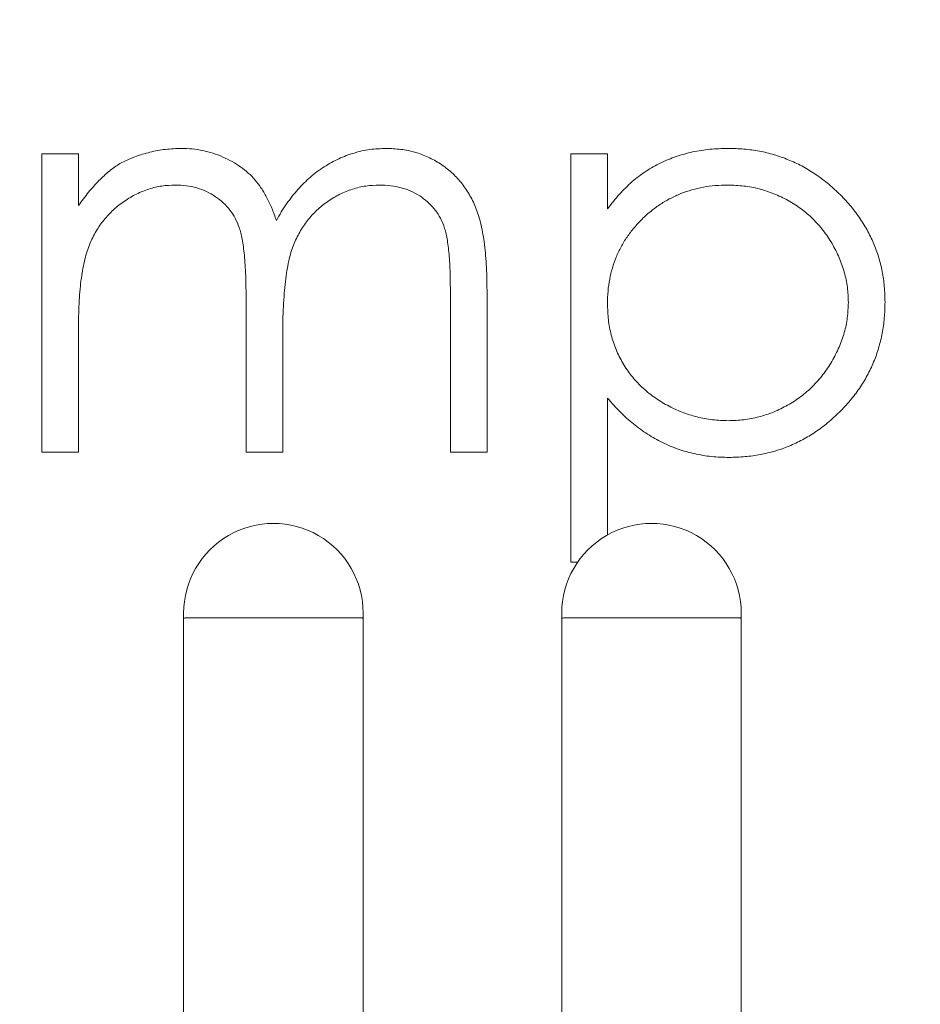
# Model space of a CAD drawing. Header units: centimetres. Extents: x -21 to 21, y -29.7 to 29.7.
# Tile 63 of 75: x 1.722 to 1.843, y 5.327 to 5.459. Entities that reach past the tile are written whole.
import ezdxf

# ---------------------------------------------------------------- set-up
doc = ezdxf.new("R2010")
doc.units = ezdxf.units.CM
doc.header["$MEASUREMENT"] = 0
doc.layers.add('06___PRT_ALL_SURFS', color=7, linetype='Continuous')

msp = doc.modelspace()

# ---------------------------------------------------------------- linework, layer by layer
at = {"layer": '06___PRT_ALL_SURFS', "color": 8, "lineweight": 5}
msp.add_open_spline([(-21.0058, -29.70447), (-21.0058, -29.70447), (20.9942, -29.70447), (20.9942, -29.70447), (20.9942, -29.70447), (20.9942, 29.69554), (20.9942, 29.69554), (20.9942, 29.69554), (-21.0058, 29.69554), (-21.0058, 29.69554), (-21.0058, 29.69554), (-21.0058, -29.70447), (-21.0058, -29.70447)], degree=3, knots=[0, 0, 0, 0, 0.25, 0.25, 0.25, 0.5, 0.5, 0.5, 0.75, 0.75, 0.75, 1, 1, 1, 1], dxfattribs=at)
at = {"layer": '06___PRT_ALL_SURFS', "lineweight": 5}
for points, knots in [([(1.73582, 5.43958), (1.73648, 5.43989), (1.73713, 5.4402), (1.73781, 5.44047), (1.73848, 5.44072), (1.73916, 5.44093), (1.73986, 5.4411), (1.74054, 5.44127), (1.74124, 5.4414), (1.74195, 5.44148), (1.74266, 5.44156), (1.74337, 5.44158), (1.74409, 5.44161)], [0, 0, 0, 0, 0.25, 0.25, 0.25, 0.5, 0.5, 0.5, 0.75, 0.75, 0.75, 1, 1, 1, 1]), ([(1.74409, 5.44161), (1.74457, 5.44159), (1.74506, 5.44158), (1.74554, 5.44153), (1.74601, 5.44149), (1.74648, 5.44142), (1.74695, 5.44132), (1.74741, 5.44123), (1.74787, 5.44111), (1.74832, 5.44096), (1.74877, 5.44081), (1.74922, 5.44065), (1.74965, 5.44045), (1.75008, 5.44027), (1.75051, 5.44006), (1.75092, 5.43983), (1.75131, 5.43961), (1.75169, 5.43937), (1.75205, 5.43911), (1.75241, 5.43886), (1.75275, 5.43859), (1.75307, 5.4383), (1.75339, 5.43802), (1.75369, 5.43771), (1.75396, 5.43739), (1.75425, 5.43705), (1.75452, 5.4367), (1.75477, 5.43633), (1.75504, 5.43592), (1.75529, 5.4355), (1.75552, 5.43507), (1.75578, 5.43459), (1.75601, 5.4341), (1.75622, 5.4336), (1.75645, 5.43305), (1.75665, 5.43249), (1.75686, 5.43192)], [0, 0, 0, 0, 0.083333, 0.083333, 0.083333, 0.166667, 0.166667, 0.166667, 0.25, 0.25, 0.25, 0.333333, 0.333333, 0.333333, 0.416667, 0.416667, 0.416667, 0.5, 0.5, 0.5, 0.583333, 0.583333, 0.583333, 0.666667, 0.666667, 0.666667, 0.75, 0.75, 0.75, 0.833333, 0.833333, 0.833333, 0.916667, 0.916667, 0.916667, 1, 1, 1, 1]), ([(1.75686, 5.43192), (1.75707, 5.43231), (1.75728, 5.4327), (1.75751, 5.43308), (1.75774, 5.43344), (1.75797, 5.4338), (1.75822, 5.43415), (1.75846, 5.4345), (1.75871, 5.43484), (1.75897, 5.43517), (1.75922, 5.43549), (1.75948, 5.4358), (1.75975, 5.4361), (1.76001, 5.4364), (1.76029, 5.43669), (1.76057, 5.43697), (1.76085, 5.43724), (1.76114, 5.43751), (1.76143, 5.43776), (1.76172, 5.43801), (1.76202, 5.43826), (1.76233, 5.43849), (1.76264, 5.43871), (1.76295, 5.43893), (1.76328, 5.43914), (1.7639, 5.43953), (1.76456, 5.4399), (1.76523, 5.44021), (1.76589, 5.44052), (1.76658, 5.44078), (1.76728, 5.44099), (1.76797, 5.4412), (1.76867, 5.44136), (1.76938, 5.44146), (1.7701, 5.44155), (1.77084, 5.44158), (1.77157, 5.44161)], [0, 0, 0, 0, 0.083333, 0.083333, 0.083333, 0.166667, 0.166667, 0.166667, 0.25, 0.25, 0.25, 0.333333, 0.333333, 0.333333, 0.416667, 0.416667, 0.416667, 0.5, 0.5, 0.5, 0.583333, 0.583333, 0.583333, 0.666667, 0.666667, 0.666667, 0.75, 0.75, 0.75, 0.833333, 0.833333, 0.833333, 0.916667, 0.916667, 0.916667, 1, 1, 1, 1]), ([(1.77157, 5.44161), (1.77224, 5.44158), (1.77291, 5.44156), (1.77358, 5.44148), (1.77422, 5.4414), (1.77485, 5.44127), (1.77547, 5.44109), (1.77608, 5.44092), (1.77667, 5.4407), (1.77724, 5.44043), (1.77781, 5.44017), (1.77836, 5.43987), (1.77889, 5.43952), (1.77941, 5.43918), (1.77991, 5.43879), (1.78038, 5.43838), (1.78084, 5.43796), (1.78127, 5.43751), (1.78166, 5.43703), (1.78206, 5.43654), (1.78242, 5.43602), (1.78274, 5.43547), (1.78307, 5.43491), (1.78336, 5.43431), (1.78361, 5.4337), (1.78374, 5.43338), (1.78386, 5.43305), (1.78397, 5.43271), (1.78409, 5.43235), (1.78419, 5.43198), (1.78428, 5.4316), (1.78438, 5.4312), (1.78446, 5.43079), (1.78454, 5.43038), (1.78463, 5.42994), (1.7847, 5.42949), (1.78476, 5.42904), (1.78483, 5.42856), (1.78488, 5.42807), (1.78493, 5.42759), (1.78498, 5.42707), (1.78501, 5.42654), (1.78505, 5.42602), (1.78508, 5.42545), (1.78511, 5.42489), (1.78513, 5.42432), (1.78514, 5.42372), (1.78514, 5.42312), (1.78515, 5.42252)], [0, 0, 0, 0, 0.0625, 0.0625, 0.0625, 0.125, 0.125, 0.125, 0.1875, 0.1875, 0.1875, 0.25, 0.25, 0.25, 0.3125, 0.3125, 0.3125, 0.375, 0.375, 0.375, 0.4375, 0.4375, 0.4375, 0.5, 0.5, 0.5, 0.5625, 0.5625, 0.5625, 0.625, 0.625, 0.625, 0.6875, 0.6875, 0.6875, 0.75, 0.75, 0.75, 0.8125, 0.8125, 0.8125, 0.875, 0.875, 0.875, 0.9375, 0.9375, 0.9375, 1, 1, 1, 1]), ([(1.80133, 5.43348), (1.80186, 5.43416), (1.80238, 5.43483), (1.80295, 5.43546), (1.80349, 5.43606), (1.80407, 5.43662), (1.80467, 5.43715), (1.80526, 5.43765), (1.80588, 5.43813), (1.80652, 5.43855), (1.80715, 5.43897), (1.80781, 5.43934), (1.80849, 5.43966), (1.80917, 5.43999), (1.80987, 5.44027), (1.81058, 5.44051), (1.8113, 5.44076), (1.81203, 5.44096), (1.81278, 5.44113), (1.81354, 5.44129), (1.81432, 5.44141), (1.8151, 5.44149), (1.81591, 5.44156), (1.81673, 5.44159), (1.81754, 5.44161)], [0, 0, 0, 0, 0.125, 0.125, 0.125, 0.25, 0.25, 0.25, 0.375, 0.375, 0.375, 0.5, 0.5, 0.5, 0.625, 0.625, 0.625, 0.75, 0.75, 0.75, 0.875, 0.875, 0.875, 1, 1, 1, 1]), ([(1.81754, 5.44161), (1.81825, 5.44159), (1.81896, 5.44157), (1.81967, 5.44151), (1.82037, 5.44145), (1.82106, 5.44136), (1.82174, 5.44124), (1.82241, 5.44111), (1.82307, 5.44096), (1.82372, 5.44076), (1.82436, 5.44057), (1.825, 5.44035), (1.82562, 5.44009), (1.82624, 5.43984), (1.82685, 5.43956), (1.82745, 5.43925), (1.82804, 5.43893), (1.82862, 5.43858), (1.82918, 5.4382), (1.82976, 5.43782), (1.83032, 5.43741), (1.83086, 5.43697), (1.8314, 5.43652), (1.83193, 5.43605), (1.83244, 5.43555), (1.83295, 5.43506), (1.83343, 5.43454), (1.83389, 5.434), (1.83434, 5.43348), (1.83475, 5.43293), (1.83514, 5.43236), (1.83553, 5.43181), (1.83589, 5.43124), (1.83621, 5.43066), (1.83653, 5.43008), (1.83682, 5.42949), (1.83708, 5.42888), (1.83734, 5.42827), (1.83757, 5.42764), (1.83776, 5.42701), (1.83796, 5.42637), (1.83812, 5.42573), (1.83825, 5.42507), (1.83838, 5.4244), (1.83847, 5.42373), (1.83853, 5.42305), (1.83859, 5.42235), (1.83861, 5.42166), (1.83863, 5.42096)], [0, 0, 0, 0, 0.0625, 0.0625, 0.0625, 0.125, 0.125, 0.125, 0.1875, 0.1875, 0.1875, 0.25, 0.25, 0.25, 0.3125, 0.3125, 0.3125, 0.375, 0.375, 0.375, 0.4375, 0.4375, 0.4375, 0.5, 0.5, 0.5, 0.5625, 0.5625, 0.5625, 0.625, 0.625, 0.625, 0.6875, 0.6875, 0.6875, 0.75, 0.75, 0.75, 0.8125, 0.8125, 0.8125, 0.875, 0.875, 0.875, 0.9375, 0.9375, 0.9375, 1, 1, 1, 1]), ([(1.73026, 5.43393), (1.7307, 5.43454), (1.73114, 5.43515), (1.73162, 5.43574), (1.73206, 5.43627), (1.73252, 5.43678), (1.73301, 5.43728), (1.73345, 5.43773), (1.73391, 5.43816), (1.7344, 5.43855), (1.73486, 5.43892), (1.73534, 5.43925), (1.73582, 5.43958)], [0, 0, 0, 0, 0.25, 0.25, 0.25, 0.5, 0.5, 0.5, 0.75, 0.75, 0.75, 1, 1, 1, 1]), ([(1.74323, 5.43668), (1.74264, 5.43666), (1.74204, 5.43664), (1.74145, 5.43655), (1.74087, 5.43647), (1.74029, 5.43633), (1.73972, 5.43615), (1.73915, 5.43596), (1.73859, 5.43574), (1.73805, 5.43547), (1.7375, 5.4352), (1.73696, 5.43489), (1.73645, 5.43454), (1.73593, 5.43419), (1.73544, 5.4338), (1.73497, 5.43337), (1.73452, 5.43295), (1.73409, 5.4325), (1.7337, 5.43202), (1.73331, 5.43154), (1.73295, 5.43103), (1.73263, 5.43049), (1.7323, 5.42994), (1.73202, 5.42936), (1.73177, 5.42877), (1.73164, 5.42845), (1.73153, 5.42813), (1.73142, 5.4278), (1.73131, 5.42744), (1.73121, 5.42708), (1.73112, 5.42672), (1.73101, 5.42632), (1.73093, 5.42592), (1.73085, 5.42551), (1.73077, 5.42507), (1.7307, 5.42463), (1.73064, 5.42418), (1.73057, 5.4237), (1.73051, 5.42322), (1.73047, 5.42274), (1.73042, 5.42222), (1.73039, 5.42169), (1.73036, 5.42117), (1.73032, 5.42061), (1.73029, 5.42005), (1.73028, 5.41949), (1.73026, 5.41888), (1.73026, 5.41828), (1.73026, 5.41767)], [0, 0, 0, 0, 0.0625, 0.0625, 0.0625, 0.125, 0.125, 0.125, 0.1875, 0.1875, 0.1875, 0.25, 0.25, 0.25, 0.3125, 0.3125, 0.3125, 0.375, 0.375, 0.375, 0.4375, 0.4375, 0.4375, 0.5, 0.5, 0.5, 0.5625, 0.5625, 0.5625, 0.625, 0.625, 0.625, 0.6875, 0.6875, 0.6875, 0.75, 0.75, 0.75, 0.8125, 0.8125, 0.8125, 0.875, 0.875, 0.875, 0.9375, 0.9375, 0.9375, 1, 1, 1, 1]), ([(1.75278, 5.42119), (1.75277, 5.42177), (1.75277, 5.42234), (1.75276, 5.42292), (1.75276, 5.42345), (1.75274, 5.42398), (1.75272, 5.42451), (1.7527, 5.42499), (1.75267, 5.42547), (1.75264, 5.42595), (1.75262, 5.42639), (1.75259, 5.42682), (1.75254, 5.42725), (1.75251, 5.42764), (1.75246, 5.42802), (1.75241, 5.4284), (1.75237, 5.42874), (1.75232, 5.42907), (1.75226, 5.4294), (1.75221, 5.4297), (1.75215, 5.42999), (1.75207, 5.43027), (1.75201, 5.43051), (1.75193, 5.43075), (1.75185, 5.43099), (1.7517, 5.43141), (1.75152, 5.43182), (1.75131, 5.43222), (1.75111, 5.43261), (1.75087, 5.43297), (1.7506, 5.43332), (1.75033, 5.43366), (1.75003, 5.43399), (1.74971, 5.43429), (1.74938, 5.43459), (1.74902, 5.43487), (1.74865, 5.43512), (1.74827, 5.43538), (1.74788, 5.43561), (1.74747, 5.4358), (1.74704, 5.436), (1.74661, 5.43617), (1.74616, 5.4363), (1.7457, 5.43643), (1.74522, 5.43653), (1.74475, 5.43658), (1.74425, 5.43665), (1.74374, 5.43666), (1.74323, 5.43668)], [0, 0, 0, 0, 0.0625, 0.0625, 0.0625, 0.125, 0.125, 0.125, 0.1875, 0.1875, 0.1875, 0.25, 0.25, 0.25, 0.3125, 0.3125, 0.3125, 0.375, 0.375, 0.375, 0.4375, 0.4375, 0.4375, 0.5, 0.5, 0.5, 0.5625, 0.5625, 0.5625, 0.625, 0.625, 0.625, 0.6875, 0.6875, 0.6875, 0.75, 0.75, 0.75, 0.8125, 0.8125, 0.8125, 0.875, 0.875, 0.875, 0.9375, 0.9375, 0.9375, 1, 1, 1, 1]), ([(1.77071, 5.43668), (1.77009, 5.43666), (1.76947, 5.43664), (1.76885, 5.43655), (1.76825, 5.43647), (1.76766, 5.43632), (1.76708, 5.43613), (1.7665, 5.43595), (1.76592, 5.43572), (1.76538, 5.43545), (1.76481, 5.43517), (1.76428, 5.43484), (1.76376, 5.43448), (1.76324, 5.43412), (1.76275, 5.43373), (1.76229, 5.4333), (1.76183, 5.43287), (1.76141, 5.43241), (1.76103, 5.43192), (1.76065, 5.43143), (1.7603, 5.4309), (1.75999, 5.43036), (1.75967, 5.4298), (1.75939, 5.42922), (1.75915, 5.42862), (1.75903, 5.4283), (1.75891, 5.42797), (1.75881, 5.42763), (1.7587, 5.42726), (1.7586, 5.42688), (1.75851, 5.42649), (1.75842, 5.42606), (1.75834, 5.42563), (1.75827, 5.42519), (1.75819, 5.42471), (1.75812, 5.42423), (1.75806, 5.42374), (1.758, 5.42321), (1.75795, 5.42267), (1.75791, 5.42214), (1.75786, 5.42155), (1.75782, 5.42096), (1.75779, 5.42038), (1.75776, 5.41974), (1.75774, 5.4191), (1.75772, 5.41846), (1.75771, 5.41778), (1.75771, 5.41709), (1.7577, 5.4164)], [0, 0, 0, 0, 0.0625, 0.0625, 0.0625, 0.125, 0.125, 0.125, 0.1875, 0.1875, 0.1875, 0.25, 0.25, 0.25, 0.3125, 0.3125, 0.3125, 0.375, 0.375, 0.375, 0.4375, 0.4375, 0.4375, 0.5, 0.5, 0.5, 0.5625, 0.5625, 0.5625, 0.625, 0.625, 0.625, 0.6875, 0.6875, 0.6875, 0.75, 0.75, 0.75, 0.8125, 0.8125, 0.8125, 0.875, 0.875, 0.875, 0.9375, 0.9375, 0.9375, 1, 1, 1, 1]), ([(1.78022, 5.42254), (1.78022, 5.42306), (1.78022, 5.42357), (1.78021, 5.42408), (1.7802, 5.42455), (1.78019, 5.42503), (1.78017, 5.4255), (1.78015, 5.42593), (1.78012, 5.42636), (1.78009, 5.42679), (1.78006, 5.42718), (1.78003, 5.42756), (1.77999, 5.42795), (1.77995, 5.4283), (1.77991, 5.42864), (1.77986, 5.42899), (1.77981, 5.42929), (1.77976, 5.4296), (1.77969, 5.4299), (1.77964, 5.43016), (1.77958, 5.43043), (1.77951, 5.43069), (1.77944, 5.43091), (1.77937, 5.43113), (1.77929, 5.43135), (1.77913, 5.43175), (1.77895, 5.43213), (1.77874, 5.43249), (1.77853, 5.43286), (1.77829, 5.4332), (1.77802, 5.43353), (1.77776, 5.43385), (1.77746, 5.43415), (1.77714, 5.43443), (1.77681, 5.43472), (1.77646, 5.43498), (1.7761, 5.43522), (1.77572, 5.43546), (1.77533, 5.43568), (1.77492, 5.43586), (1.7745, 5.43604), (1.77407, 5.4362), (1.77362, 5.43632), (1.77316, 5.43645), (1.7727, 5.43654), (1.77223, 5.4366), (1.77172, 5.43665), (1.77122, 5.43667), (1.77071, 5.43668)], [0, 0, 0, 0, 0.0625, 0.0625, 0.0625, 0.125, 0.125, 0.125, 0.1875, 0.1875, 0.1875, 0.25, 0.25, 0.25, 0.3125, 0.3125, 0.3125, 0.375, 0.375, 0.375, 0.4375, 0.4375, 0.4375, 0.5, 0.5, 0.5, 0.5625, 0.5625, 0.5625, 0.625, 0.625, 0.625, 0.6875, 0.6875, 0.6875, 0.75, 0.75, 0.75, 0.8125, 0.8125, 0.8125, 0.875, 0.875, 0.875, 0.9375, 0.9375, 0.9375, 1, 1, 1, 1]), ([(1.8175, 5.43668), (1.81694, 5.43667), (1.81638, 5.43666), (1.81582, 5.43662), (1.81529, 5.43657), (1.81475, 5.4365), (1.81422, 5.4364), (1.8137, 5.4363), (1.81319, 5.43619), (1.81268, 5.43604), (1.81218, 5.4359), (1.81169, 5.43573), (1.81121, 5.43554), (1.81073, 5.43535), (1.81026, 5.43514), (1.8098, 5.4349), (1.80934, 5.43467), (1.8089, 5.4344), (1.80847, 5.43412), (1.80803, 5.43383), (1.8076, 5.43352), (1.80719, 5.43319), (1.80678, 5.43285), (1.80638, 5.4325), (1.806, 5.43212), (1.80561, 5.43175), (1.80525, 5.43135), (1.80491, 5.43094), (1.80457, 5.43054), (1.80425, 5.43013), (1.80396, 5.4297), (1.80367, 5.42928), (1.8034, 5.42883), (1.80316, 5.42838), (1.80291, 5.42793), (1.80269, 5.42747), (1.8025, 5.427), (1.8023, 5.42652), (1.80214, 5.42604), (1.80199, 5.42554), (1.80185, 5.42504), (1.80173, 5.42453), (1.80163, 5.42402), (1.80153, 5.42349), (1.80145, 5.42296), (1.80141, 5.42242), (1.80136, 5.42187), (1.80135, 5.42132), (1.80133, 5.42076)], [0, 0, 0, 0, 0.0625, 0.0625, 0.0625, 0.125, 0.125, 0.125, 0.1875, 0.1875, 0.1875, 0.25, 0.25, 0.25, 0.3125, 0.3125, 0.3125, 0.375, 0.375, 0.375, 0.4375, 0.4375, 0.4375, 0.5, 0.5, 0.5, 0.5625, 0.5625, 0.5625, 0.625, 0.625, 0.625, 0.6875, 0.6875, 0.6875, 0.75, 0.75, 0.75, 0.8125, 0.8125, 0.8125, 0.875, 0.875, 0.875, 0.9375, 0.9375, 0.9375, 1, 1, 1, 1]), ([(1.8337, 5.4209), (1.83368, 5.42159), (1.83366, 5.42228), (1.83357, 5.42296), (1.83349, 5.42364), (1.83334, 5.4243), (1.83315, 5.42496), (1.83297, 5.42563), (1.83274, 5.42628), (1.83247, 5.42692), (1.83219, 5.42757), (1.83186, 5.4282), (1.83151, 5.42881), (1.83114, 5.42942), (1.83075, 5.43002), (1.83032, 5.43058), (1.82989, 5.43113), (1.82943, 5.43165), (1.82893, 5.43213), (1.82844, 5.43262), (1.82791, 5.43307), (1.82736, 5.43348), (1.8268, 5.4339), (1.82621, 5.43428), (1.8256, 5.43462), (1.82499, 5.43496), (1.82435, 5.43526), (1.8237, 5.43552), (1.82305, 5.43578), (1.82239, 5.43599), (1.82172, 5.43617), (1.82104, 5.43634), (1.82035, 5.43647), (1.81965, 5.43655), (1.81894, 5.43663), (1.81822, 5.43666), (1.8175, 5.43668)], [0, 0, 0, 0, 0.083333, 0.083333, 0.083333, 0.166667, 0.166667, 0.166667, 0.25, 0.25, 0.25, 0.333333, 0.333333, 0.333333, 0.416667, 0.416667, 0.416667, 0.5, 0.5, 0.5, 0.583333, 0.583333, 0.583333, 0.666667, 0.666667, 0.666667, 0.75, 0.75, 0.75, 0.833333, 0.833333, 0.833333, 0.916667, 0.916667, 0.916667, 1, 1, 1, 1]), ([(1.80133, 5.42076), (1.80136, 5.42003), (1.80138, 5.41931), (1.80146, 5.41858), (1.80154, 5.41789), (1.80167, 5.4172), (1.80185, 5.41653), (1.80202, 5.41586), (1.80224, 5.41521), (1.8025, 5.41457), (1.80276, 5.41394), (1.80306, 5.41332), (1.80341, 5.41274), (1.80376, 5.41215), (1.80414, 5.41159), (1.80456, 5.41105), (1.80499, 5.41052), (1.80545, 5.41002), (1.80595, 5.40955), (1.80645, 5.40907), (1.80699, 5.40863), (1.80756, 5.40823), (1.80814, 5.40781), (1.80875, 5.40743), (1.80938, 5.40709), (1.81002, 5.40675), (1.81068, 5.40644), (1.81135, 5.40618), (1.81201, 5.40592), (1.81269, 5.40571), (1.81337, 5.40553), (1.81405, 5.40536), (1.81474, 5.40523), (1.81544, 5.40515), (1.81615, 5.40507), (1.81686, 5.40504), (1.81757, 5.40502)], [0, 0, 0, 0, 0.083333, 0.083333, 0.083333, 0.166667, 0.166667, 0.166667, 0.25, 0.25, 0.25, 0.333333, 0.333333, 0.333333, 0.416667, 0.416667, 0.416667, 0.5, 0.5, 0.5, 0.583333, 0.583333, 0.583333, 0.666667, 0.666667, 0.666667, 0.75, 0.75, 0.75, 0.833333, 0.833333, 0.833333, 0.916667, 0.916667, 0.916667, 1, 1, 1, 1]), ([(1.81757, 5.40502), (1.81827, 5.40504), (1.81897, 5.40506), (1.81966, 5.40515), (1.82034, 5.40523), (1.82102, 5.40537), (1.82168, 5.40554), (1.82235, 5.40572), (1.82301, 5.40593), (1.82365, 5.40619), (1.8243, 5.40646), (1.82493, 5.40677), (1.82554, 5.40712), (1.82616, 5.40746), (1.82675, 5.40785), (1.82731, 5.40827), (1.82787, 5.40869), (1.8284, 5.40914), (1.8289, 5.40963), (1.82939, 5.41013), (1.82986, 5.41065), (1.83028, 5.41121), (1.83072, 5.41177), (1.83112, 5.41237), (1.83148, 5.41299), (1.83184, 5.41361), (1.83217, 5.41425), (1.83245, 5.4149), (1.83273, 5.41554), (1.83296, 5.41619), (1.83315, 5.41686), (1.83334, 5.41751), (1.83348, 5.41818), (1.83356, 5.41886), (1.83364, 5.41954), (1.83367, 5.42022), (1.8337, 5.4209)], [0, 0, 0, 0, 0.083333, 0.083333, 0.083333, 0.166667, 0.166667, 0.166667, 0.25, 0.25, 0.25, 0.333333, 0.333333, 0.333333, 0.416667, 0.416667, 0.416667, 0.5, 0.5, 0.5, 0.583333, 0.583333, 0.583333, 0.666667, 0.666667, 0.666667, 0.75, 0.75, 0.75, 0.833333, 0.833333, 0.833333, 0.916667, 0.916667, 0.916667, 1, 1, 1, 1]), ([(1.83863, 5.42096), (1.83861, 5.42025), (1.83859, 5.41953), (1.83853, 5.41883), (1.83847, 5.41814), (1.83837, 5.41745), (1.83825, 5.41677), (1.83812, 5.41611), (1.83796, 5.41545), (1.83777, 5.4148), (1.83758, 5.41416), (1.83736, 5.41353), (1.8371, 5.41291), (1.83684, 5.41229), (1.83655, 5.41169), (1.83623, 5.4111), (1.83591, 5.4105), (1.83556, 5.40993), (1.83518, 5.40937), (1.83479, 5.4088), (1.83438, 5.40826), (1.83393, 5.40773), (1.83348, 5.40719), (1.833, 5.40667), (1.83249, 5.40617), (1.83199, 5.40567), (1.83147, 5.40519), (1.83092, 5.40474), (1.83039, 5.4043), (1.82984, 5.40389), (1.82927, 5.40351), (1.82871, 5.40313), (1.82813, 5.40278), (1.82753, 5.40247), (1.82695, 5.40215), (1.82635, 5.40186), (1.82573, 5.40161), (1.82511, 5.40135), (1.82448, 5.40114), (1.82384, 5.40095), (1.82319, 5.40076), (1.82253, 5.4006), (1.82187, 5.40048), (1.82119, 5.40035), (1.82051, 5.40025), (1.81982, 5.40019), (1.81911, 5.40013), (1.8184, 5.40011), (1.81769, 5.40009)], [0, 0, 0, 0, 0.0625, 0.0625, 0.0625, 0.125, 0.125, 0.125, 0.1875, 0.1875, 0.1875, 0.25, 0.25, 0.25, 0.3125, 0.3125, 0.3125, 0.375, 0.375, 0.375, 0.4375, 0.4375, 0.4375, 0.5, 0.5, 0.5, 0.5625, 0.5625, 0.5625, 0.625, 0.625, 0.625, 0.6875, 0.6875, 0.6875, 0.75, 0.75, 0.75, 0.8125, 0.8125, 0.8125, 0.875, 0.875, 0.875, 0.9375, 0.9375, 0.9375, 1, 1, 1, 1]), ([(1.81769, 5.40009), (1.8169, 5.40011), (1.8161, 5.40013), (1.81531, 5.40021), (1.81453, 5.40029), (1.81377, 5.40042), (1.81301, 5.4006), (1.81227, 5.40076), (1.81154, 5.40096), (1.81082, 5.40121), (1.8101, 5.40146), (1.8094, 5.40176), (1.80872, 5.40209), (1.80804, 5.40243), (1.80737, 5.4028), (1.80673, 5.40321), (1.80607, 5.40364), (1.80544, 5.4041), (1.80483, 5.40459), (1.8042, 5.40509), (1.8036, 5.40563), (1.80304, 5.4062), (1.80244, 5.4068), (1.80189, 5.40743), (1.80133, 5.40806)], [0, 0, 0, 0, 0.125, 0.125, 0.125, 0.25, 0.25, 0.25, 0.375, 0.375, 0.375, 0.5, 0.5, 0.5, 0.625, 0.625, 0.625, 0.75, 0.75, 0.75, 0.875, 0.875, 0.875, 1, 1, 1, 1]), ([(1.76851, 5.37915), (1.76851, 5.38346), (1.76621, 5.38745), (1.76248, 5.3896), (1.75875, 5.39176), (1.75415, 5.39176), (1.75041, 5.3896), (1.74668, 5.38745), (1.74438, 5.38346), (1.74438, 5.37915)], [0, 0, 0, 0, 0.333333, 0.333333, 0.333333, 0.666667, 0.666667, 0.666667, 1, 1, 1, 1]), ([(1.81931, 5.37915), (1.81931, 5.38346), (1.81701, 5.38745), (1.81328, 5.3896), (1.80955, 5.39176), (1.80495, 5.39176), (1.80122, 5.3896), (1.79748, 5.38745), (1.79518, 5.38346), (1.79518, 5.37915)], [0, 0, 0, 0, 0.333333, 0.333333, 0.333333, 0.666667, 0.666667, 0.666667, 1, 1, 1, 1]), ([(1.74438, 5.3785), (1.74438, 5.37851), (1.7444, 5.37851), (1.74442, 5.37851), (1.74447, 5.3785), (1.74449, 5.37851), (1.74452, 5.37851), (1.74458, 5.37852), (1.74464, 5.37852), (1.7447, 5.37852), (1.74479, 5.37852), (1.74487, 5.37852), (1.74495, 5.37852)], [0, 0, 0, 0, 0.25, 0.25, 0.25, 0.5, 0.5, 0.5, 0.75, 0.75, 0.75, 1, 1, 1, 1]), ([(1.76851, 5.37851), (1.76851, 5.37852), (1.76849, 5.37852), (1.76848, 5.37851), (1.76842, 5.3785), (1.7684, 5.37851), (1.76836, 5.37852), (1.76831, 5.37852), (1.76824, 5.37852), (1.76818, 5.37852), (1.76809, 5.37852), (1.76801, 5.37852), (1.76792, 5.37852)], [0, 0, 0, 0, 0.25, 0.25, 0.25, 0.5, 0.5, 0.5, 0.75, 0.75, 0.75, 1, 1, 1, 1]), ([(1.79518, 5.3785), (1.79518, 5.37851), (1.7952, 5.37851), (1.79522, 5.37851), (1.79527, 5.3785), (1.79529, 5.37851), (1.79532, 5.37851), (1.79538, 5.37852), (1.79544, 5.37852), (1.7955, 5.37852), (1.79559, 5.37852), (1.79567, 5.37852), (1.79575, 5.37852)], [0, 0, 0, 0, 0.25, 0.25, 0.25, 0.5, 0.5, 0.5, 0.75, 0.75, 0.75, 1, 1, 1, 1]), ([(1.81931, 5.37851), (1.81931, 5.37852), (1.81929, 5.37852), (1.81927, 5.37851), (1.81922, 5.3785), (1.8192, 5.37851), (1.81916, 5.37852), (1.81911, 5.37852), (1.81904, 5.37852), (1.81898, 5.37852), (1.81889, 5.37852), (1.81881, 5.37852), (1.81872, 5.37852)], [0, 0, 0, 0, 0.25, 0.25, 0.25, 0.5, 0.5, 0.5, 0.75, 0.75, 0.75, 1, 1, 1, 1])]:
    msp.add_open_spline(points, degree=3, knots=knots, dxfattribs=at)
for points in [[(1.72533, 5.4409), (1.72533, 5.4409), (1.73026, 5.4409), (1.73026, 5.4409)], [(1.72533, 5.40079), (1.72533, 5.40079), (1.72533, 5.4409), (1.72533, 5.4409)], [(1.73026, 5.4409), (1.73026, 5.4409), (1.73026, 5.43393), (1.73026, 5.43393)], [(1.79641, 5.4409), (1.79641, 5.4409), (1.80133, 5.4409), (1.80133, 5.4409)], [(1.79641, 5.38602), (1.79641, 5.38602), (1.79641, 5.4409), (1.79641, 5.4409)], [(1.80133, 5.4409), (1.80133, 5.4409), (1.80133, 5.43348), (1.80133, 5.43348)], [(1.78022, 5.40079), (1.78022, 5.40079), (1.78022, 5.42254), (1.78022, 5.42254)], [(1.78515, 5.42252), (1.78515, 5.42252), (1.78515, 5.40079), (1.78515, 5.40079)], [(1.75278, 5.40079), (1.75278, 5.40079), (1.75278, 5.42119), (1.75278, 5.42119)], [(1.73026, 5.41767), (1.73026, 5.41767), (1.73026, 5.40079), (1.73026, 5.40079)], [(1.7577, 5.4164), (1.7577, 5.4164), (1.7577, 5.40079), (1.7577, 5.40079)], [(1.80133, 5.40806), (1.80133, 5.40806), (1.80133, 5.38967), (1.80133, 5.38967)], [(1.73026, 5.40079), (1.73026, 5.40079), (1.72533, 5.40079), (1.72533, 5.40079)], [(1.7577, 5.40079), (1.7577, 5.40079), (1.75278, 5.40079), (1.75278, 5.40079)], [(1.78515, 5.40079), (1.78515, 5.40079), (1.78022, 5.40079), (1.78022, 5.40079)], [(1.79732, 5.38602), (1.79732, 5.38602), (1.79641, 5.38602), (1.79641, 5.38602)], [(1.74438, 5.17264), (1.74438, 5.17264), (1.74438, 5.37915), (1.74438, 5.37915)], [(1.74495, 5.37852), (1.74495, 5.37852), (1.74664, 5.37852), (1.74664, 5.37852)], [(1.76621, 5.37852), (1.76621, 5.37852), (1.74664, 5.37852), (1.74664, 5.37852)], [(1.76792, 5.37852), (1.76792, 5.37852), (1.76621, 5.37852), (1.76621, 5.37852)], [(1.76851, 5.17264), (1.76851, 5.17264), (1.76851, 5.37915), (1.76851, 5.37915)], [(1.79518, 5.17264), (1.79518, 5.17264), (1.79518, 5.37915), (1.79518, 5.37915)], [(1.79575, 5.37852), (1.79575, 5.37852), (1.79744, 5.37852), (1.79744, 5.37852)], [(1.81701, 5.37852), (1.81701, 5.37852), (1.79744, 5.37852), (1.79744, 5.37852)], [(1.81872, 5.37852), (1.81872, 5.37852), (1.81701, 5.37852), (1.81701, 5.37852)], [(1.81931, 5.17264), (1.81931, 5.17264), (1.81931, 5.37915), (1.81931, 5.37915)]]:
    msp.add_open_spline(points, degree=3, dxfattribs=at)

doc.saveas('drawing.dxf')
